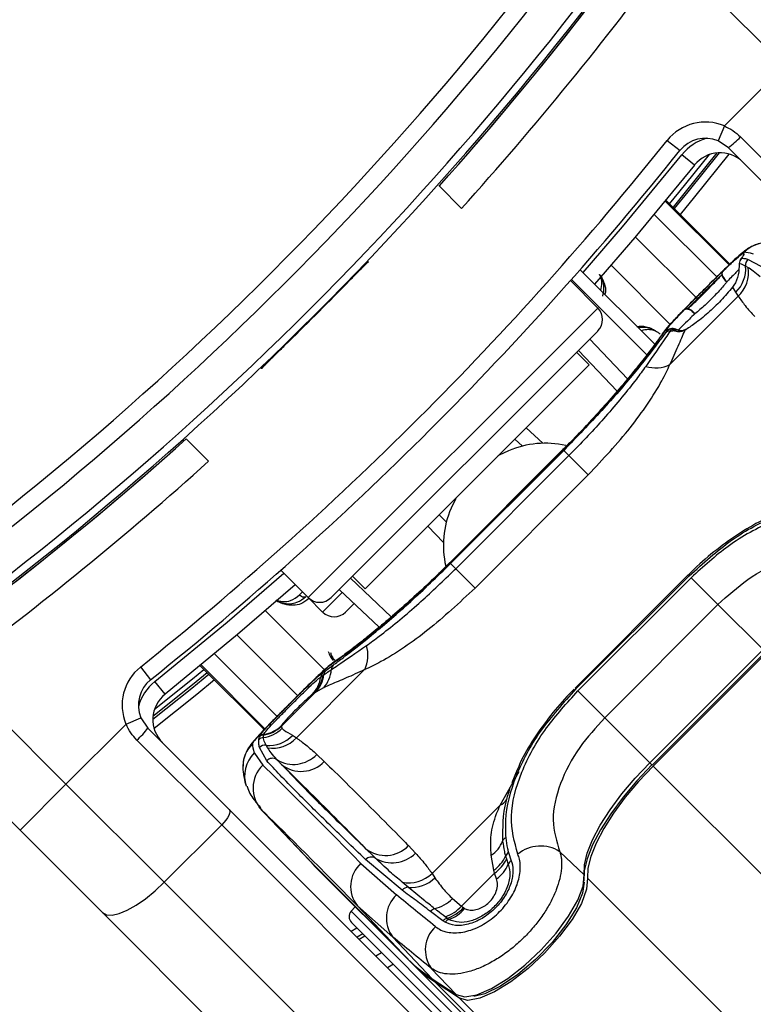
# Model space of a CAD drawing. Header units: millimetres. Extents: x 20 to 19939, y 40 to 15016.
# Tile 70 of 106: x 6835 to 6925, y 14519 to 14640. Entities that reach past the tile are written whole.
import ezdxf

# ---------------------------------------------------------------- set-up
doc = ezdxf.new("R2010")
doc.units = ezdxf.units.MM
doc.header["$LTSCALE"] = 2

msp = doc.modelspace()

# ---------------------------------------------------------------- linework, layer by layer
at = {"color": 7, "linetype": 'Continuous', "lineweight": 25}
for p, q in [((6929.24, 14634.08), (6915.23, 14648.09)), ((6921.86, 14626.69), (6929.24, 14634.08)), ((6921.86, 14626.69), (6921.08, 14624.85)), ((6914.83, 14624.92), (6916.4, 14623.67)), ((6923.83, 14625.35), (6934.26, 14614.91)), ((6922.35, 14624), (6921.08, 14624.85)), ((6932.37, 14613.98), (6922.35, 14624)), ((6918.18, 14621.88), (6916.62, 14623.13)), ((6886.75, 14619.3), (6889.51, 14616.53)), ((6922.54, 14609.69), (6914.67, 14617.56)), ((6878.06, 14609.97), (6878.13, 14609.97)), ((6924.76, 14609.27), (6924.47, 14609.44)), ((6926.37, 14609.38), (6924.75, 14610.27)), ((6904.11, 14609), (6913.37, 14599.75)), ((6906.29, 14604.28), (6902.92, 14607.65)), ((6903.05, 14607.8), (6912.4, 14598.45)), ((6922.86, 14606.85), (6923.24, 14606.22)), ((6915.16, 14597.33), (6923.56, 14605.72)), ((6923.24, 14606.22), (6923.56, 14605.72)), ((6873.48, 14568.64), (6906.29, 14601.45)), ((6914.79, 14601.47), (6914.6, 14601.21)), ((6915.34, 14601.7), (6915.17, 14601.44)), ((6915.63, 14601.5), (6915.34, 14601.7)), ((6905.3, 14600.46), (6909.95, 14595.56)), ((6905.22, 14597.28), (6903.67, 14598.84)), ((6905.22, 14597.28), (6877.65, 14569.71)), ((6864.96, 14596.8), (6864.96, 14596.87)), ((6858.4, 14585.42), (6855.63, 14588.18)), ((6897.02, 14587.27), (6896.09, 14588.15)), ((6902, 14586.85), (6888.08, 14572.93)), ((6902.03, 14586.82), (6888.11, 14572.9)), ((6888.17, 14572.83), (6902.1, 14586.76)), ((6888.8, 14572.2), (6902.73, 14586.13)), ((6902.18, 14587.05), (6901.99, 14586.86)), ((6902, 14586.85), (6902.03, 14586.82)), ((6902.1, 14586.76), (6902.73, 14586.13)), ((6905.11, 14583.75), (6902.73, 14586.13)), ((6905.11, 14583.75), (6891.18, 14569.82)), ((6886.78, 14578.84), (6887.66, 14577.91)), ((6888.07, 14572.94), (6887.5, 14572.37)), ((6888.17, 14572.83), (6888.8, 14572.2)), ((6867.28, 14572.01), (6870.65, 14568.64)), ((6891.18, 14569.82), (6888.8, 14572.2)), ((6876.09, 14571.26), (6877.65, 14569.71)), ((6917.42, 14571.43), (6903.5, 14557.51)), ((6917.53, 14571.33), (6903.6, 14557.4)), ((6903.84, 14557.16), (6917.77, 14571.09)), ((6917.53, 14571.33), (6917.42, 14571.43)), ((6921.07, 14567.78), (6917.77, 14571.09)), ((6879.37, 14564.98), (6874.47, 14569.63)), ((6870.65, 14568.64), (6872.43, 14566.86)), ((6876.3, 14567.9), (6875.26, 14566.86)), ((6921.07, 14567.78), (6907.15, 14553.86)), ((6921.07, 14567.78), (6926.61, 14562.24)), ((6912.69, 14548.32), (6926.61, 14562.24)), ((6912.98, 14548.03), (6926.9, 14561.95)), ((6913.1, 14547.9), (6927.03, 14561.83)), ((6826.84, 14559.7), (6840.85, 14545.69)), ((6850.01, 14560.1), (6851.26, 14558.53)), ((6857.38, 14560.26), (6865.24, 14552.39)), ((6877.6, 14559.77), (6869.21, 14551.37)), ((6872.46, 14559.42), (6872.85, 14559.7)), ((6853.05, 14556.75), (6851.8, 14558.31)), ((6872.2, 14558.88), (6872.45, 14559.05)), ((6872.45, 14559.05), (6872.6, 14559.16)), ((6872.55, 14557.54), (6871.59, 14557)), ((6903.6, 14557.4), (6903.5, 14557.51)), ((6907.15, 14553.86), (6903.84, 14557.16)), ((6867.36, 14552.82), (6871.43, 14556.89)), ((6871.43, 14556.89), (6871.15, 14556.71)), ((6871.59, 14557), (6871.43, 14556.89)), ((6835.2, 14540.03), (6820.74, 14554.49)), ((6848.24, 14553.07), (6850.08, 14553.85)), ((6850.08, 14553.85), (6850.93, 14552.58)), ((6907.15, 14553.86), (6912.69, 14548.32)), ((6848.24, 14553.07), (6840.85, 14545.69)), ((6850.93, 14552.58), (6860.95, 14542.56)), ((6867.38, 14552.9), (6867.36, 14552.87)), ((6867.36, 14552.87), (6867.36, 14552.82)), ((6867.36, 14552.82), (6867.43, 14552.56)), ((6860.02, 14540.67), (6849.58, 14551.1)), ((6864.57, 14551.14), (6864.61, 14551.48)), ((6864.61, 14551.48), (6864.63, 14551.54)), ((6865.15, 14551.71), (6865.16, 14551.76)), ((6865.16, 14551.76), (6865.18, 14551.81)), ((6868.71, 14551.69), (6869.21, 14551.37)), ((6865.55, 14548.56), (6864.66, 14550.18)), ((6865.66, 14550.17), (6865.49, 14550.46)), ((6864.03, 14549.51), (6865.06, 14548.02)), ((6871.71, 14549.34), (6872.63, 14548.48)), ((6896.38, 14547.45), (6895.72, 14545.86)), ((6835.2, 14540.03), (6840.85, 14545.69)), ((6840.85, 14545.69), (6852.95, 14533.6)), ((6860.95, 14542.56), (6920.92, 14482.59)), ((6864.58, 14542.86), (6870.77, 14536.31)), ((6885.89, 14534.69), (6894.28, 14543.09)), ((6864.94, 14542.49), (6871.13, 14535.94)), ((6860.02, 14540.67), (6852.95, 14533.6)), ((6919.99, 14480.69), (6860.02, 14540.67)), ((6845.35, 14529.87), (6835.2, 14540.03)), ((6882.99, 14538.12), (6883.85, 14537.2)), ((6893.49, 14535.1), (6893.16, 14536.93)), ((6894.93, 14536.83), (6895.04, 14536.47)), ((6895.04, 14536.47), (6895.27, 14535.81)), ((6895.3, 14537.25), (6895.62, 14536.25)), ((6901.61, 14537.36), (6904.61, 14534.51)), ((6871.13, 14535.94), (6882.92, 14524.15)), ((6871.13, 14535.94), (6871.14, 14535.93)), ((6871.14, 14535.93), (6882.94, 14524.14)), ((6883.32, 14523.73), (6871.53, 14535.52)), ((6877.15, 14535.93), (6881.5, 14532.04)), ((6882.21, 14532.62), (6877.72, 14536.39)), ((6885.89, 14534.69), (6886.25, 14534.14)), ((6893.59, 14534.73), (6889.52, 14530.66)), ((6893.59, 14534.73), (6893.49, 14535.1)), ((6893.84, 14534.02), (6893.59, 14534.73)), ((6852.95, 14533.6), (6912.92, 14473.62)), ((6882.97, 14532.98), (6882.23, 14533.6)), ((6888.4, 14531.6), (6889.52, 14530.66)), ((6876.45, 14530.59), (6875.95, 14530.03)), ((6881.05, 14526.85), (6876.73, 14530.7)), ((6876.73, 14530.7), (6882.92, 14524.15)), ((6889.52, 14530.66), (6889.75, 14530.48)), ((6905.33, 14469.9), (6845.35, 14529.87)), ((6887.23, 14528.85), (6885.69, 14530.02)), ((6887.74, 14529.18), (6887.5, 14529.36)), ((6875.99, 14528.66), (6890.08, 14514.56)), ((6887.49, 14528.68), (6887.23, 14528.85)), ((6876.91, 14526.61), (6877.62, 14527.02)), ((6881.05, 14526.85), (6885.9, 14521.73)), ((6878.96, 14524.56), (6879.67, 14524.97)), ((6881.13, 14523.51), (6880.42, 14523.09)), ((6882.92, 14524.15), (6882.94, 14524.14)), ((6883.32, 14523.73), (7162.14, 14244.91)), ((6885.76, 14523.04), (6888.86, 14519.77)), ((6885.9, 14521.73), (6888.86, 14519.77)), ((6885.99, 14521.65), (6888.95, 14519.69)), ((6889.26, 14519.35), (6886.29, 14521.31)), ((6886.29, 14521.31), (7930.77, 13476.83))]:
    msp.add_line(p, q, dxfattribs=at)
at = {"color": 8, "linetype": 'Continuous', "lineweight": 25}
for p, q in [((6914.58, 14617.44), (6922.44, 14609.59)), ((6922.54, 14609.69), (6914.67, 14617.55)), ((6920.93, 14608.12), (6913.23, 14615.81)), ((6918.37, 14605.57), (6910.9, 14613.03)), ((6915.19, 14602.27), (6907.92, 14609.54)), ((6870.65, 14568.64), (6906.29, 14604.28)), ((6908.66, 14594.05), (6903.9, 14599.07)), ((6897.49, 14589.55), (6899.51, 14587.63)), ((6887.3, 14575.42), (6885.38, 14577.44)), ((6888.08, 14572.93), (6888.11, 14572.9)), ((6875.86, 14571.03), (6880.88, 14566.27)), ((6869.6, 14568.97), (6869.96, 14569.33)), ((6872.43, 14566.86), (6874.85, 14569.27)), ((6865.39, 14567.01), (6872.66, 14559.74)), ((6861.9, 14564.03), (6869.37, 14556.56)), ((6859.12, 14561.7), (6866.82, 14554.01)), ((6857.38, 14560.26), (6865.24, 14552.39)), ((6865.34, 14552.49), (6857.49, 14560.35)), ((6912.69, 14548.32), (6912.98, 14548.03)), ((6913.1, 14547.9), (6962.45, 14498.55)), ((6894.28, 14543.09), (6896.62, 14547.24)), ((6864.94, 14542.49), (6864.79, 14542.71)), ((6905.03, 14534.12), (8168.87, 13270.28)), ((6890.75, 14515.23), (6875.95, 14530.03)), ((6875.93, 14527.58), (6876.65, 14527.99)), ((6877.38, 14527.26), (6876.67, 14526.85)), ((6889.26, 14519.35), (8151.15, 13257.46))]:
    msp.add_line(p, q, dxfattribs=at)
at = {"color": 8, "linetype": 'Continuous', "lineweight": 25, "flags": 128}
for points in [[(6904.48, 14608.64), (6909.33, 14614.26), (6916.62, 14623.13)], [(6915.12, 14617.11), (6916.27, 14618.51), (6920.03, 14623.18)], [(6920.93, 14623.37), (6917.03, 14618.52), (6915.54, 14616.69)], [(6922.41, 14623.23), (6918.2, 14617.97), (6916.42, 14615.81)], [(6851.8, 14558.31), (6860.67, 14565.61), (6867.65, 14571.65)], [(6873.85, 14560.72), (6873.82, 14560.69), (6873.27, 14560.24)], [(6851.75, 14554.9), (6856.43, 14558.66), (6857.82, 14559.81)], [(6858.24, 14559.39), (6856.41, 14557.9), (6851.56, 14554)], [(6859.12, 14558.51), (6856.96, 14556.73), (6851.7, 14552.52)]]:
    msp.add_lwpolyline(points, dxfattribs=at)
at = {"color": 7, "linetype": 'Continuous', "lineweight": 25, "flags": 128}
for points in [[(6915.71, 14616.52), (6917.42, 14618.6), (6921.26, 14623.39)], [(6918.18, 14621.88), (6910.85, 14612.97), (6905.89, 14607.22)], [(6923.95, 14610.37), (6923.85, 14610.25), (6923.84, 14610.23)], [(6923.67, 14609.76), (6923.66, 14609.68), (6923.66, 14609.62)], [(6921.64, 14608.77), (6921.58, 14608.67), (6921.56, 14608.53), (6921.58, 14608.37), (6921.64, 14608.2), (6921.73, 14608.02), (6921.86, 14607.84), (6922.01, 14607.67), (6922.18, 14607.52)], [(6916.96, 14604.1), (6917.07, 14604.16), (6917.2, 14604.18), (6917.36, 14604.16), (6917.54, 14604.1), (6917.72, 14604), (6917.9, 14603.87), (6918.07, 14603.72), (6918.21, 14603.55)], [(6914.19, 14601.05), (6914.24, 14601.11), (6914.69, 14601.66)], [(6895.3, 14586.7), (6894.16, 14586.15), (6894.01, 14586.07)], [(6888.86, 14580.92), (6888.78, 14580.77), (6888.23, 14579.63)], [(6869.06, 14570.23), (6861.96, 14564.08), (6853.05, 14556.75)], [(6851.54, 14553.67), (6856.33, 14557.51), (6858.41, 14559.22)], [(6912.95, 14548.05), (6911.09, 14546.09), (6909.39, 14544.07), (6907.89, 14542.04), (6906.63, 14540.07), (6905.65, 14538.21), (6904.97, 14536.5), (6904.61, 14535), (6904.58, 14533.73)], [(6904.61, 14534.51), (6904.64, 14535.73), (6904.99, 14537.19), (6905.65, 14538.83), (6906.59, 14540.63), (6907.81, 14542.52), (6909.25, 14544.47), (6910.89, 14546.42), (6912.69, 14548.32)], [(6913.1, 14547.9), (6911.31, 14546.01), (6909.67, 14544.06), (6908.22, 14542.12), (6907.01, 14540.22), (6906.07, 14538.43), (6905.41, 14536.78), (6905.06, 14535.33), (6905.03, 14534.12)], [(6860.95, 14542.56), (6861.02, 14542.44), (6861.03, 14542.27), (6860.98, 14542.06), (6860.88, 14541.81), (6860.72, 14541.53), (6860.52, 14541.24), (6860.28, 14540.95), (6860.02, 14540.67)], [(6870.77, 14536.31), (6870.8, 14536.28), (6871.13, 14535.94)], [(6870.97, 14536.1), (6871.2, 14535.86), (6871.53, 14535.52)], [(6888.86, 14519.77), (6889.91, 14519.49), (6891.39, 14519.75), (6893.19, 14520.53), (6895.2, 14521.77), (6897.29, 14523.39), (6899.32, 14525.29), (6901.17, 14527.35), (6902.7, 14529.44), (6903.84, 14531.41), (6904.49, 14533.14), (6904.61, 14534.51)], [(6905.03, 14534.12), (6904.91, 14532.74), (6904.26, 14531), (6903.12, 14529.03), (6901.58, 14526.95), (6899.73, 14524.88), (6897.7, 14522.97), (6895.6, 14521.35), (6893.59, 14520.11), (6891.79, 14519.33), (6890.31, 14519.07), (6889.26, 14519.35)], [(6845.35, 14529.87), (6845.84, 14529.6), (6846.53, 14529.56), (6847.38, 14529.75), (6848.38, 14530.16), (6849.48, 14530.78), (6850.63, 14531.58), (6851.81, 14532.53), (6852.95, 14533.6)], [(6904.59, 14533.63), (6904.42, 14532.28), (6903.66, 14530.44), (6902.37, 14528.35), (6900.65, 14526.18), (6898.62, 14524.09), (6896.46, 14522.26), (6894.33, 14520.82), (6892.39, 14519.89), (6891.02, 14519.55)], [(6885.9, 14521.73), (6885.98, 14521.65), (6885.99, 14521.65)], [(6888.86, 14519.77), (6888.95, 14519.7), (6888.95, 14519.69)]]:
    msp.add_lwpolyline(points, dxfattribs=at)
at = {"color": 7, "linetype": 'Continuous', "lineweight": 25}
for centre, radius, start, end in [((6779.29, 14695.64), 320, 330.2322, 209.7698), ((6779.29, 14695.64), 317, 329.9274, 210.0807), ((6779.29, 14695.64), 198, 335.8585, 133.5556), ((6779.29, 14695.64), 195.2, 336.1724, 45), ((6588.79, 14886.14), 392.33, 303.6328, 326.3672), ((6588.79, 14886.14), 394.42, 303.6328, 326.3672), ((6588.79, 14886.14), 398.86, 303.6328, 326.3672), ((6588.79, 14886.14), 399.78, 303.6328, 326.3672), ((6588.79, 14886.14), 400, 318.1529, 326.3672), ((6588.79, 14886.14), 400, 319.1474, 326.3672), ((6589.62, 14887.24), 404, 317.9276, 323.7036), ((6919.52, 14621.17), 6, 67.0417, 141.3565), ((6591.48, 14883.45), 414, 308.6435, 321.3565), ((6919.52, 14621.17), 4, 67.0417, 141.3565), ((6915.89, 14632.58), 10.74, 306.9661, 317.6623), ((6591.48, 14883.45), 416, 308.6435, 321.3565), ((6921.31, 14619.39), 4, 45, 141.3565), ((6924.67, 14609.66), 1, 135.4317, 174.3945), ((6920.51, 14609.11), 3.98, 313.4605, 4.758), ((6920.87, 14608.62), 3.95, 312.8814, 9.5833), ((6924.66, 14609.66), 1, 145.3237, 182.3912), ((6925.47, 14609.57), 1.01, 135.611, 187.1862), ((6922.02, 14608.45), 0.496, 140.2072, 189.6234), ((6922.99, 14608.83), 1.54, 197.2978, 238.2273), ((6588.79, 14886.14), 399.86, 314.2454, 315.7546), ((6904.87, 14602.87), 2, 315, 45), ((6917.28, 14603.72), 0.495, 80.3457, 129.7816), ((6916.91, 14602.74), 1.54, 31.7952, 72.7127), ((6915.2, 14600.56), 0.878, 91.9493, 132.3977), ((6915.4, 14600.81), 0.892, 93.4667, 132.7804), ((6914.84, 14605.45), 4.03, 274.715, 281.3437), ((6915.5, 14600.76), 1, 57.9674, 95.7475), ((6913.38, 14601.06), 4.14, 253.3132, 295.5479), ((6588.79, 14886.14), 400, 303.6328, 311.8471), ((6899.87, 14576.1), 11.54, 77.5791, 113.2874), ((6587.69, 14885.31), 404, 306.2964, 312.0724), ((6588.79, 14886.14), 400, 303.6328, 310.8526), ((6898.82, 14575.07), 11.53, 156.7056, 192.7686), ((6872.06, 14570.06), 2, 225, 315), ((6873.85, 14568.27), 2, 225, 315), ((6873.87, 14561.55), 4.14, 334.4521, 16.6868), ((6853.76, 14555.41), 6, 128.6435, 202.9583), ((6869.71, 14560.05), 3.8, 318.5894, 355.7205), ((6873.52, 14559.06), 0.93, 136.3784, 173.6821), ((6874.37, 14559.73), 0.878, 137.6023, 178.0507), ((6853.76, 14555.41), 4, 128.6435, 202.9583), ((6868.39, 14559.38), 3.84, 315.9598, 352.5197), ((6868.7, 14559.51), 3.78, 316.2829, 353.0911), ((6868.84, 14559.6), 3.78, 316.6027, 353.2445), ((6873.15, 14558.76), 0.955, 135.8921, 172.6458), ((6855.54, 14553.62), 4, 128.6435, 225), ((6842.35, 14559.04), 10.74, 312.3377, 323.0339), ((6864.59, 14555.41), 4.03, 277.8646, 314.8931), ((6864.54, 14555.67), 4, 278.7009, 314.6983), ((6864.55, 14555.71), 4, 278.7216, 314.7122), ((6864.61, 14555.73), 3.96, 278.3162, 314.438), ((6865.27, 14550.43), 1, 97.2954, 134.613), ((6865.31, 14550.77), 0.999, 98.6905, 134.7114), ((6865.32, 14550.84), 0.987, 98.2533, 134.4573), ((6865.82, 14554.42), 3.98, 265.242, 316.5395), ((6866.31, 14554.06), 3.95, 260.4167, 317.1186), ((6866.6, 14547.83), 3.98, 134.7854, 178.7091), ((6865.36, 14549.46), 1.01, 82.8138, 134.389), ((6866.26, 14547.86), 0.998, 56.7781, 135.2637), ((6868.86, 14552.02), 3.91, 238.2848, 316.7628), ((6867.84, 14545.19), 3.97, 134.5388, 222.9507), ((6869.79, 14551.16), 3.91, 232.0132, 316.5911), ((6895.35, 14538.34), 0.842, 117.4249, 156.2664), ((6880.16, 14540.82), 3.92, 232.0215, 316.4296), ((6891.25, 14539.93), 3.56, 302.4109, 339.2902), ((6899.23, 14533.63), 4.43, 57.5362, 129.0591), ((6878.44, 14535.74), 0.97, 60.9636, 137.8922), ((6881, 14539.97), 3.98, 238.2535, 315.762), ((6891.35, 14538.34), 3.88, 303.4409, 337.0494), ((6891.41, 14538.01), 3.94, 303.5896, 336.8893), ((6895.81, 14536.44), 0.961, 122.2259, 156.1259), ((6879.65, 14533.1), 3.78, 131.4596, 219.3628), ((6891.49, 14537.36), 4.08, 305.1342, 337.7107), ((6896.2, 14535.42), 1.02, 124.7158, 157.3613), ((6883, 14537.69), 4.16, 259.2924, 313.9649), ((6883.32, 14537.18), 4.22, 265.2088, 313.9577), ((6882.99, 14531.95), 1.03, 90.7715, 138.8585), ((6884.17, 14529.2), 3.9, 133.1746, 216.9711), ((6885.18, 14534.71), 4.48, 283.337, 315.9297), ((6886.15, 14533.67), 4.51, 287.3842, 318.2505), ((6886.38, 14533.49), 4.52, 287.4734, 318.2668), ((6886.52, 14533.12), 4.35, 289.4842, 320.959), ((6876.69, 14529.36), 1, 138, 225), ((6886.52, 14529.28), 1.11, 105.9096, 138.3786), ((6888.08, 14528.1), 1.13, 107.6559, 138.4439), ((6888.93, 14525.27), 3.87, 132.3837, 215.1453), ((6888.34, 14528), 1.09, 109.7378, 141.2283), ((6896.33, 14537.57), 18.97, 225.042, 236.6339), ((6896.73, 14537.15), 18.97, 225.042, 236.6339)]:
    msp.add_arc(centre, radius, start, end, dxfattribs=at)
at = {"color": 8, "linetype": 'Continuous', "lineweight": 25}
for centre, radius, start, end in [((6779.29, 14695.64), 195.2, 336.1724, 133.2502), ((6779.29, 14695.64), 194.87, 336.2097, 133.3112), ((6779.29, 14695.64), 193.87, 336.3244, 132.5316), ((6921.31, 14619.39), 6, 105.5484, 141.3565), ((6927.1, 14608.33), 3.98, 92.0271, 135.2123), ((6915.5, 14600.77), 0.99, 95.2781, 135.3655), ((6915.58, 14600.88), 0.861, 58.5936, 105.85), ((6915.95, 14600.78), 0.79, 71.2505, 114.38), ((6855.54, 14553.62), 6, 128.6435, 164.4516), ((6866.79, 14546.69), 3.96, 134.4075, 198.8124), ((6893.2, 14545.15), 2.33, 297.7642, 323.7761)]:
    msp.add_arc(centre, radius, start, end, dxfattribs=at)
at = {"color": 7, "linetype": 'Continuous', "lineweight": 25}
for centre, major_axis, ratio, start_param, end_param in [((7043.56, 14501.96), (119.84, -108.98), 0.055229, 3.015897, 3.082768), ((6972.97, 14431.37), (-108.98, 119.84), 0.055229, 0.058825, 0.125695), ((6974.45, 14432.85), (-111.66, 117.16), 0.008717, 5.779513, 6.090173), ((6971.56, 14430.1), (-108.84, 114.33), 0.008938, 5.779523, 6.090184), ((6972.97, 14431.37), (-114.32, 114.5), 0.072841, 5.64234, 5.70921), ((6970.15, 14428.55), (-111.49, 111.67), 0.074687, 5.642343, 5.709213)]:
    msp.add_ellipse(centre, major_axis=major_axis, ratio=ratio, start_param=start_param, end_param=end_param, dxfattribs=at)
for points, knots in [([(6921.86, 14626.69), (6922.21, 14626.52), (6922.93, 14626.16), (6923.53, 14625.62), (6923.83, 14625.35)], [0, 0, 0, 0, 0.491209, 1, 1, 1, 1]), ([(6927.03, 14612.28), (6926.83, 14612.28), (6926.34, 14612.28), (6925.64, 14612.06), (6925.03, 14611.77), (6924.53, 14611.44), (6923.97, 14611.01), (6923.21, 14610.33), (6922.09, 14609.26), (6920.88, 14608.07), (6920.04, 14607.24), (6919.68, 14606.88)], [0, 0, 0, 0, 0.050997, 0.125073, 0.189728, 0.25287, 0.348429, 0.528359, 0.704724, 0.870802, 1, 1, 1, 1]), ([(6919.65, 14606.85), (6920.13, 14607.33), (6921.13, 14608.33), (6922.47, 14609.63), (6923.55, 14610.63), (6924.11, 14611.08), (6924.24, 14611.12), (6924.28, 14611.14)], [0, 0, 0, 0, 0.20213, 0.419969, 0.648499, 0.890593, 1, 1, 1, 1]), ([(6921.64, 14608.77), (6921.71, 14608.84), (6922.27, 14609.38), (6923.19, 14610.25), (6923.93, 14610.87), (6924.29, 14611.06), (6924.29, 14610.89), (6924.04, 14610.5), (6923.95, 14610.37)], [0, 0, 0, 0, 0.033536, 0.263615, 0.49388, 0.646507, 0.874374, 1, 1, 1, 1]), ([(6924.02, 14610.52), (6924.02, 14610.53), (6924.03, 14610.54), (6923.98, 14610.45), (6923.86, 14610.28), (6923.81, 14610.2)], [0, 0, 0, 0, 0.074692, 0.568804, 1, 1, 1, 1]), ([(6924.75, 14610.27), (6924.58, 14610.3), (6924.29, 14610.36), (6924.05, 14610.36), (6923.95, 14610.37)], [0, 0, 0, 0, 0.6183671, 1, 1, 1, 1]), ([(6875.24, 14607.14), (6875.55, 14607.46), (6876.18, 14608.11), (6877.02, 14608.96), (6877.66, 14609.6), (6878, 14609.93), (6878.04, 14609.96), (6878.06, 14609.97)], [0, 0, 0, 0, 0.217103, 0.434207, 0.651285, 0.868325, 1, 1, 1, 1]), ([(6923.67, 14609.76), (6923.67, 14609.31), (6923.67, 14608.5), (6923.26, 14607.41), (6922.92, 14606.93), (6922.86, 14606.85)], [0, 0, 0, 0, 0.512573, 0.919491, 1, 1, 1, 1]), ([(6924.47, 14609.44), (6924.24, 14609.55), (6923.95, 14609.69), (6923.71, 14609.75), (6923.67, 14609.76)], [0, 0, 0, 0, 0.823891, 1, 1, 1, 1]), ([(6926.24, 14608.12), (6925.96, 14608.37), (6925.46, 14608.82), (6924.97, 14609.14), (6924.76, 14609.27)], [0, 0, 0, 0, 0.562494, 1, 1, 1, 1]), ([(6906.89, 14605.73), (6906.98, 14606.11), (6907.13, 14606.73), (6906.92, 14607.64), (6906.68, 14608.18), (6906.51, 14608.39), (6906.48, 14608.42)], [0, 0, 0, 0, 0.456921, 0.767867, 0.959152, 1, 1, 1, 1]), ([(6921.64, 14608.77), (6921.35, 14608.5), (6920.68, 14607.85), (6919.46, 14606.64), (6918.16, 14605.33), (6917.36, 14604.51), (6916.99, 14604.13), (6916.96, 14604.1)], [0, 0, 0, 0, 0.199795, 0.468728, 0.722945, 0.976363, 1, 1, 1, 1]), ([(6917.36, 14604.21), (6917.79, 14604.6), (6918.64, 14605.37), (6920.01, 14606.74), (6920.97, 14607.75), (6921.42, 14608.25), (6921.53, 14608.37)], [0, 0, 0, 0, 0.309754, 0.61629, 0.910258, 1, 1, 1, 1]), ([(6921.53, 14608.37), (6921.21, 14608.06), (6920.54, 14607.42), (6919.38, 14606.26), (6918.25, 14605.13), (6917.65, 14604.51), (6917.36, 14604.21)], [0, 0, 0, 0, 0.248204, 0.515153, 0.766575, 1, 1, 1, 1]), ([(6919.68, 14606.88), (6919.55, 14606.75), (6918.96, 14606.16), (6917.85, 14605.05), (6916.52, 14603.7), (6915.39, 14602.51), (6914.72, 14601.78), (6914.33, 14601.23), (6914.2, 14601.05)], [0, 0, 0, 0, 0.052378, 0.252034, 0.454534, 0.663808, 0.890149, 1, 1, 1, 1]), ([(6922.86, 14606.85), (6922.4, 14606.3), (6921.48, 14605.21), (6919.82, 14603.62), (6918.24, 14602.34), (6917.39, 14601.79), (6917, 14601.53)], [0, 0, 0, 0, 0.258525, 0.516611, 0.775905, 1, 1, 1, 1]), ([(6922.18, 14607.52), (6922.09, 14607.4), (6921.68, 14606.9), (6920.79, 14605.91), (6919.48, 14604.6), (6918.64, 14603.9), (6918.21, 14603.55)], [0, 0, 0, 0, 0.089932, 0.383867, 0.69008, 1, 1, 1, 1]), ([(6923.56, 14605.72), (6923.84, 14605.34), (6924.47, 14604.46), (6925.19, 14603.66), (6925.59, 14603.22)], [0, 0, 0, 0, 0.441401, 1, 1, 1, 1]), ([(6914.79, 14601.47), (6914.78, 14601.47), (6914.69, 14601.47), (6914.79, 14601.69), (6915.31, 14602.34), (6916.02, 14603.12), (6916.71, 14603.83), (6916.96, 14604.1)], [0, 0, 0, 0, 0.059371, 0.368067, 0.547994, 0.831013, 1, 1, 1, 1]), ([(6913.4, 14601.46), (6913.34, 14601.49), (6913.05, 14601.66), (6912.32, 14601.9), (6911.67, 14601.94), (6911.3, 14601.83), (6911.28, 14601.83)], [0, 0, 0, 0, 0.081369, 0.39528, 0.980228, 1, 1, 1, 1]), ([(6902.03, 14586.82), (6903.58, 14588.42), (6906.69, 14591.62), (6910.52, 14596.12), (6913.4, 14599.81), (6914.26, 14601.03), (6914.69, 14601.66)], [0, 0, 0, 0, 0.246039, 0.493344, 0.74369, 1, 1, 1, 1]), ([(6914.6, 14601.21), (6914.31, 14600.82), (6913.36, 14599.53), (6910.92, 14596.42), (6906.91, 14591.72), (6903.7, 14588.41), (6902.1, 14586.76)], [0, 0, 0, 0, 0.129083, 0.424338, 0.712561, 1, 1, 1, 1]), ([(6914.19, 14601.05), (6914.17, 14601.01), (6914.05, 14600.84), (6913.57, 14600.16), (6912.65, 14598.94), (6911.32, 14597.23), (6909.67, 14595.2), (6907.73, 14592.94), (6905.56, 14590.54), (6903.68, 14588.54), (6902.53, 14587.39), (6902.18, 14587.05)], [0, 0, 0, 0, 0.0300643, 0.1445239, 0.2760086, 0.4114714, 0.5462294, 0.6796214, 0.8124333, 0.944232, 1, 1, 1, 1]), ([(6915.17, 14601.44), (6914.99, 14601.17), (6914.25, 14600.07), (6913.08, 14598.38), (6912.19, 14597.1)], [0, 0, 0, 0, 0.238761, 1, 1, 1, 1]), ([(6915.16, 14597.33), (6915.52, 14598.11), (6916.24, 14599.7), (6916.75, 14600.95), (6917, 14601.51), (6917, 14601.53)], [0, 0, 0, 0, 0.484656, 0.983086, 1, 1, 1, 1]), ([(6915.41, 14601.76), (6915.42, 14601.76), (6915.47, 14601.77), (6915.63, 14601.77), (6915.75, 14601.71), (6915.78, 14601.7)], [0, 0, 0, 0, 0.121689, 0.792719, 1, 1, 1, 1]), ([(6917, 14601.53), (6916.75, 14601.44), (6916.23, 14601.26), (6915.83, 14601.42), (6915.63, 14601.5)], [0, 0, 0, 0, 0.50292, 1, 1, 1, 1]), ([(6916.25, 14601.52), (6916.19, 14601.54), (6916.09, 14601.57), (6916.07, 14601.59), (6916.06, 14601.59)], [0, 0, 0, 0, 0.582055, 1, 1, 1, 1]), ([(6917.16, 14601.69), (6917.13, 14601.67), (6916.87, 14601.48), (6916.47, 14601.46), (6916.28, 14601.53), (6916.22, 14601.55)], [0, 0, 0, 0, 0.106231, 0.734444, 1, 1, 1, 1]), ([(6864.96, 14596.87), (6864.99, 14596.91), (6865.06, 14596.99), (6865.55, 14597.5), (6866.29, 14598.22), (6867.08, 14599), (6867.6, 14599.5), (6867.79, 14599.69)], [0, 0, 0, 0, 0.217051, 0.434103, 0.651134, 0.868186, 1, 1, 1, 1]), ([(6912.19, 14597.1), (6911.81, 14596.58), (6910.44, 14594.7), (6907.52, 14591.16), (6904.51, 14587.92), (6902.94, 14586.34), (6902.73, 14586.13)], [0, 0, 0, 0, 0.159037, 0.579884, 0.943274, 1, 1, 1, 1]), ([(6905.11, 14583.75), (6906.92, 14585.67), (6909.61, 14588.55), (6912.47, 14592.49), (6914.12, 14595.12), (6914.85, 14596.67), (6915.16, 14597.33)], [0, 0, 0, 0, 0.419372, 0.626845, 0.841167, 1, 1, 1, 1]), ([(6917.53, 14571.33), (6919.24, 14572.87), (6922.66, 14575.97), (6928.35, 14578.98), (6932.79, 14580.11), (6935.13, 14580), (6935.85, 14579.97)], [0, 0, 0, 0, 0.287424, 0.575721, 0.870977, 1, 1, 1, 1]), ([(6937.86, 14578.49), (6936.37, 14578.89), (6933.38, 14579.7), (6927.88, 14578.29), (6922.44, 14575.34), (6919.26, 14572.45), (6917.77, 14571.09)], [0, 0, 0, 0, 0.263204, 0.524727, 0.777185, 1, 1, 1, 1]), ([(6927.73, 14578.65), (6927.32, 14578.48), (6925.9, 14577.9), (6923.47, 14576.43), (6920.55, 14574.32), (6918.55, 14572.56), (6917.54, 14571.55), (6917.4, 14571.41)], [0, 0, 0, 0, 0.116475, 0.399092, 0.67854, 0.95547, 1, 1, 1, 1]), ([(6921.07, 14567.78), (6922.27, 14568.87), (6924.83, 14571.18), (6929.26, 14573.48), (6933.79, 14574.49), (6936.31, 14573.71), (6937.57, 14573.32)], [0, 0, 0, 0, 0.2234882, 0.4760862, 0.7370755, 1, 1, 1, 1]), ([(6888.11, 14572.9), (6886.51, 14571.35), (6883.31, 14568.24), (6878.81, 14564.41), (6875.12, 14561.53), (6873.9, 14560.67), (6873.27, 14560.24)], [0, 0, 0, 0, 0.246039, 0.493344, 0.74369, 1, 1, 1, 1]), ([(6873.72, 14560.33), (6874.11, 14560.62), (6875.4, 14561.57), (6878.51, 14564.01), (6883.21, 14568.02), (6886.52, 14571.23), (6888.17, 14572.83)], [0, 0, 0, 0, 0.129083, 0.424338, 0.712561, 1, 1, 1, 1]), ([(6887.5, 14572.37), (6887.24, 14572.11), (6886.17, 14571.04), (6884.26, 14569.25), (6881.87, 14567.1), (6879.63, 14565.18), (6877.63, 14563.55), (6875.94, 14562.23), (6874.6, 14561.24), (6874.1, 14560.89), (6873.85, 14560.72)], [0, 0, 0, 0, 0.043335, 0.177969, 0.313199, 0.448509, 0.585187, 0.722529, 0.861193, 1, 1, 1, 1]), ([(6877.83, 14562.74), (6878.35, 14563.12), (6880.23, 14564.49), (6883.77, 14567.41), (6887.01, 14570.42), (6888.59, 14571.99), (6888.8, 14572.2)], [0, 0, 0, 0, 0.159037, 0.579884, 0.943274, 1, 1, 1, 1]), ([(6891.18, 14569.82), (6889.26, 14568.02), (6886.38, 14565.32), (6882.44, 14562.46), (6879.81, 14560.81), (6878.26, 14560.08), (6877.6, 14559.77)], [0, 0, 0, 0, 0.419372, 0.626845, 0.841167, 1, 1, 1, 1]), ([(6866.69, 14568.32), (6866.72, 14568.3), (6866.96, 14568.13), (6867.57, 14567.93), (6868.42, 14567.84), (6869.46, 14568.05), (6870.03, 14568.5), (6870.38, 14568.77)], [0, 0, 0, 0, 0.019593, 0.174111, 0.402339, 0.637038, 1, 1, 1, 1]), ([(6869.6, 14568.97), (6869.67, 14568.91), (6869.81, 14568.79), (6870.06, 14568.71), (6870.26, 14568.71), (6870.35, 14568.76), (6870.38, 14568.77)], [0, 0, 0, 0, 0.279636, 0.559272, 0.838908, 1, 1, 1, 1]), ([(6873.12, 14562), (6873.19, 14561.77), (6873.33, 14561.38), (6873.62, 14561.05), (6873.74, 14560.91)], [0, 0, 0, 0, 0.582959, 1, 1, 1, 1]), ([(6873.49, 14559.76), (6873.76, 14559.94), (6874.86, 14560.68), (6876.55, 14561.85), (6877.83, 14562.74)], [0, 0, 0, 0, 0.238761, 1, 1, 1, 1]), ([(6873.86, 14560.72), (6873.85, 14560.72), (6873.61, 14560.57), (6873.22, 14560.23), (6872.45, 14559.58), (6871.33, 14558.5), (6870, 14557.2), (6869.04, 14556.24), (6868.6, 14555.8)], [0, 0, 0, 0, 0.0061507, 0.1267833, 0.3431613, 0.5679571, 0.8038081, 1, 1, 1, 1]), ([(6877.6, 14559.77), (6876.82, 14559.41), (6875.24, 14558.69), (6873.62, 14558.04), (6872.84, 14557.67), (6872.55, 14557.54)], [0, 0, 0, 0, 0.379006, 0.768783, 1, 1, 1, 1]), ([(6872.6, 14559.16), (6872.79, 14559.29), (6873.06, 14559.47), (6873.39, 14559.7), (6873.49, 14559.76)], [0, 0, 0, 0, 0.696657, 1, 1, 1, 1]), ([(6872.85, 14559.7), (6873.04, 14559.83), (6873.3, 14560.02), (6873.63, 14560.26), (6873.72, 14560.33)], [0, 0, 0, 0, 0.71409, 1, 1, 1, 1]), ([(6864.63, 14551.54), (6864.72, 14551.68), (6864.92, 14551.96), (6865.77, 14552.89), (6866.94, 14554.11), (6868.29, 14555.47), (6869.6, 14556.77), (6870.78, 14557.93), (6871.76, 14558.85), (6872.26, 14559.27), (6872.43, 14559.4), (6872.46, 14559.42)], [0, 0, 0, 0, 0.128772, 0.257506, 0.386957, 0.507462, 0.621373, 0.734927, 0.852016, 0.977201, 1, 1, 1, 1]), ([(6865.18, 14551.81), (6865.27, 14551.96), (6865.47, 14552.24), (6866.33, 14553.17), (6867.46, 14554.33), (6868.67, 14555.55), (6869.82, 14556.7), (6870.84, 14557.69), (6871.71, 14558.49), (6872.03, 14558.75), (6872.2, 14558.88)], [0, 0, 0, 0, 0.14005, 0.280395, 0.409802, 0.528506, 0.640305, 0.752924, 0.870839, 1, 1, 1, 1]), ([(6903.6, 14557.4), (6902.06, 14555.69), (6898.96, 14552.27), (6895.95, 14546.58), (6894.82, 14542.14), (6894.93, 14539.8), (6894.96, 14539.08)], [0, 0, 0, 0, 0.287424, 0.575721, 0.870977, 1, 1, 1, 1]), ([(6896.44, 14537.07), (6896.04, 14538.56), (6895.23, 14541.55), (6896.64, 14547.05), (6899.59, 14552.49), (6902.49, 14555.67), (6903.84, 14557.16)], [0, 0, 0, 0, 0.2632036, 0.5247273, 0.7771853, 1, 1, 1, 1]), ([(6903.36, 14557.36), (6903.17, 14557.17), (6902.15, 14556.15), (6900.41, 14554.12), (6898.38, 14551.27), (6897.01, 14549), (6896.5, 14547.73), (6896.38, 14547.45)], [0, 0, 0, 0, 0.0645305, 0.3395864, 0.6285694, 0.9185103, 1, 1, 1, 1]), ([(6871.15, 14556.71), (6871.11, 14556.68), (6870.99, 14556.6), (6870.69, 14556.33), (6870.22, 14555.91), (6869.7, 14555.4), (6869.11, 14554.82), (6868.5, 14554.2), (6867.95, 14553.61), (6867.52, 14553.14), (6867.43, 14552.98), (6867.38, 14552.9)], [0, 0, 0, 0, 0.061845, 0.1849, 0.290127, 0.388407, 0.48934, 0.604425, 0.718225, 0.859767, 1, 1, 1, 1]), ([(6868.6, 14555.8), (6868.54, 14555.74), (6868.01, 14555.21), (6866.97, 14554.17), (6865.66, 14552.83), (6864.54, 14551.66), (6863.82, 14550.84), (6863.27, 14550.13), (6862.83, 14549.19), (6862.6, 14548.45), (6862.65, 14548), (6862.65, 14547.9)], [0, 0, 0, 0, 0.019489, 0.18052, 0.341758, 0.509074, 0.6918, 0.81673, 0.891072, 0.976876, 1, 1, 1, 1]), ([(6868.11, 14555.31), (6867.62, 14554.82), (6866.61, 14553.8), (6865.3, 14552.46), (6864.3, 14551.38), (6863.85, 14550.82), (6863.81, 14550.69), (6863.79, 14550.65)], [0, 0, 0, 0, 0.205185, 0.42219, 0.649845, 0.891012, 1, 1, 1, 1]), ([(6907.15, 14553.86), (6906.06, 14552.66), (6903.75, 14550.1), (6901.45, 14545.67), (6900.44, 14541.14), (6901.22, 14538.63), (6901.61, 14537.36)], [0, 0, 0, 0, 0.223488, 0.476086, 0.737075, 1, 1, 1, 1]), ([(6849.58, 14551.1), (6849.32, 14551.39), (6848.78, 14551.98), (6848.42, 14552.7), (6848.24, 14553.07)], [0, 0, 0, 0, 0.491259, 1, 1, 1, 1]), ([(6867.43, 14552.56), (6867.51, 14552.48), (6867.75, 14552.25), (6868.32, 14551.91), (6868.71, 14551.69)], [0, 0, 0, 0, 0.331963, 1, 1, 1, 1]), ([(6864.66, 14550.18), (6864.63, 14550.35), (6864.56, 14550.71), (6864.56, 14551), (6864.57, 14551.14)], [0, 0, 0, 0, 0.4998621, 1, 1, 1, 1]), ([(6865.14, 14551.42), (6865.14, 14551.5), (6865.13, 14551.59), (6865.14, 14551.69), (6865.15, 14551.71)], [0, 0, 0, 0, 0.722931, 1, 1, 1, 1]), ([(6865.49, 14550.46), (6865.38, 14550.69), (6865.2, 14551.05), (6865.16, 14551.33), (6865.14, 14551.42)], [0, 0, 0, 0, 0.665988, 1, 1, 1, 1]), ([(6869.21, 14551.37), (6869.59, 14551.09), (6870.47, 14550.46), (6871.27, 14549.74), (6871.71, 14549.34)], [0, 0, 0, 0, 0.441401, 1, 1, 1, 1]), ([(6866.81, 14548.69), (6866.56, 14548.97), (6866.11, 14549.47), (6865.79, 14549.96), (6865.66, 14550.17)], [0, 0, 0, 0, 0.562494, 1, 1, 1, 1]), ([(6877.72, 14536.39), (6876.11, 14537.95), (6872.89, 14541.06), (6869.54, 14544.39), (6867.08, 14546.9), (6866.06, 14548.01), (6865.55, 14548.56)], [0, 0, 0, 0, 0.287942, 0.575885, 0.787474, 1, 1, 1, 1]), ([(6867.39, 14548.09), (6867.28, 14548.2), (6867.08, 14548.41), (6866.89, 14548.6), (6866.81, 14548.69)], [0, 0, 0, 0, 0.550084, 1, 1, 1, 1]), ([(6862.62, 14547.94), (6862.62, 14547.69), (6862.64, 14546.94), (6862.81, 14546.18), (6862.98, 14545.63), (6863.03, 14545.47)], [0, 0, 0, 0, 0.2526218, 0.769726, 1, 1, 1, 1]), ([(6867.39, 14548.09), (6868.38, 14547.04), (6870.19, 14545.14), (6873.89, 14541.46), (6876.59, 14538.85), (6877.75, 14537.73)], [0, 0, 0, 0, 0.411197, 0.74781, 1, 1, 1, 1]), ([(6877.75, 14537.73), (6877.5, 14537.98), (6876.1, 14539.41), (6873.53, 14542), (6870.33, 14545.2), (6868.27, 14547.22), (6867.39, 14548.09)], [0, 0, 0, 0, 0.072703, 0.409757, 0.746813, 1, 1, 1, 1]), ([(6872.63, 14548.48), (6873.51, 14547.61), (6875.57, 14545.59), (6878.78, 14542.39), (6881.34, 14539.8), (6882.75, 14538.37), (6882.99, 14538.12)], [0, 0, 0, 0, 0.253188, 0.590242, 0.927296, 1, 1, 1, 1]), ([(6863.15, 14545.43), (6863.16, 14545.41), (6863.28, 14544.77), (6863.88, 14543.83), (6864.54, 14543.09), (6864.83, 14542.75)], [0, 0, 0, 0, 0.010791, 0.558542, 1, 1, 1, 1]), ([(6895.46, 14545.11), (6895.29, 14544.61), (6894.54, 14542.35), (6894.56, 14540.28), (6894.58, 14538.68)], [0, 0, 0, 0, 0.222458, 1, 1, 1, 1]), ([(6893.16, 14536.93), (6893.12, 14537.76), (6893.04, 14539.43), (6893.57, 14541.49), (6894.13, 14542.74), (6894.28, 14543.09)], [0, 0, 0, 0, 0.413547, 0.837804, 1, 1, 1, 1]), ([(6894.96, 14539.08), (6895.02, 14538.64), (6895.1, 14538.01), (6895.25, 14537.42), (6895.3, 14537.25)], [0, 0, 0, 0, 0.714143, 1, 1, 1, 1]), ([(6878.91, 14536.59), (6878.7, 14536.8), (6878.3, 14537.19), (6877.92, 14537.56), (6877.75, 14537.73)], [0, 0, 0, 0, 0.550084, 1, 1, 1, 1]), ([(6894.58, 14538.68), (6894.64, 14538.24), (6894.72, 14537.61), (6894.88, 14537.01), (6894.93, 14536.83)], [0, 0, 0, 0, 0.696668, 1, 1, 1, 1]), ([(6882.23, 14533.6), (6881.71, 14534.03), (6880.54, 14535.03), (6879.5, 14536.03), (6878.91, 14536.59)], [0, 0, 0, 0, 0.437506, 1, 1, 1, 1]), ([(6883.85, 14537.2), (6884.25, 14536.75), (6884.97, 14535.95), (6885.61, 14535.08), (6885.89, 14534.69)], [0, 0, 0, 0, 0.558599, 1, 1, 1, 1]), ([(6901.61, 14537.36), (6901.65, 14537.23), (6901.73, 14536.95), (6901.84, 14536.29), (6901.85, 14535.34), (6901.64, 14534.05), (6901.21, 14532.68), (6900.59, 14531.31), (6899.78, 14529.91), (6898.8, 14528.55), (6897.66, 14527.24), (6896.38, 14526), (6894.98, 14524.87), (6893.49, 14523.9), (6891.97, 14523.12), (6890.47, 14522.58), (6889.04, 14522.29), (6887.75, 14522.27), (6886.62, 14522.5), (6886.05, 14522.86), (6885.76, 14523.04)], [0, 0, 0, 0, 0.024785, 0.049686, 0.107765, 0.167412, 0.223188, 0.280405, 0.335281, 0.391587, 0.447567, 0.505107, 0.563745, 0.624165, 0.68539, 0.748571, 0.810597, 0.874566, 0.936347, 1, 1, 1, 1]), ([(6886.32, 14528.13), (6886.53, 14527.98), (6886.95, 14527.68), (6887.76, 14527.44), (6888.67, 14527.35), (6889.65, 14527.44), (6890.68, 14527.7), (6891.7, 14528.13), (6892.69, 14528.7), (6893.6, 14529.39), (6894.42, 14530.18), (6895.13, 14531.02), (6895.72, 14531.92), (6896.19, 14532.84), (6896.52, 14533.78), (6896.72, 14534.71), (6896.77, 14535.61), (6896.69, 14536.29), (6896.56, 14536.76), (6896.48, 14536.97), (6896.44, 14537.07)], [0, 0, 0, 0, 0.063269, 0.128272, 0.191167, 0.255909, 0.316887, 0.379836, 0.437286, 0.496647, 0.551217, 0.607511, 0.661445, 0.716934, 0.772639, 0.829832, 0.888774, 0.949243, 0.974567, 1, 1, 1, 1]), ([(6895.62, 14536.25), (6895.65, 14536.19), (6895.82, 14535.72), (6895.91, 14534.71), (6895.56, 14533.17), (6894.76, 14531.63), (6893.56, 14530.22), (6892.02, 14529.05), (6890.33, 14528.36), (6888.7, 14528.19), (6887.89, 14528.52), (6887.49, 14528.68)], [0, 0, 0, 0, 0.021466, 0.146972, 0.265052, 0.37829, 0.491889, 0.612335, 0.742127, 0.871039, 1, 1, 1, 1]), ([(6895.27, 14535.81), (6895.37, 14535.39), (6895.57, 14534.54), (6895.19, 14532.95), (6894.35, 14531.44), (6893.19, 14530.19), (6891.87, 14529.28), (6890.5, 14528.74), (6889.1, 14528.58), (6888.36, 14528.87), (6887.97, 14529.02)], [0, 0, 0, 0, 0.136771, 0.273805, 0.40009, 0.516407, 0.628045, 0.740836, 0.860989, 1, 1, 1, 1]), ([(6886.25, 14534.14), (6886.59, 14533.66), (6887.16, 14532.85), (6888.04, 14531.95), (6888.4, 14531.6)], [0, 0, 0, 0, 0.5988925, 1, 1, 1, 1]), ([(6889.9, 14530.38), (6890.01, 14530.33), (6890.32, 14530.19), (6890.91, 14530.14), (6891.62, 14530.3), (6892.3, 14530.63), (6892.94, 14531.13), (6893.47, 14531.78), (6893.85, 14532.55), (6894.01, 14533.35), (6893.89, 14533.8), (6893.84, 14534.02)], [0, 0, 0, 0, 0.077485, 0.206091, 0.317362, 0.415605, 0.514532, 0.624244, 0.732937, 0.867116, 1, 1, 1, 1]), ([(6886.21, 14530.35), (6885.75, 14530.72), (6884.62, 14531.62), (6883.59, 14532.47), (6882.97, 14532.98)], [0, 0, 0, 0, 0.4033814, 1, 1, 1, 1]), ([(6885.69, 14530.02), (6885.09, 14530.47), (6883.91, 14531.36), (6882.78, 14532.2), (6882.21, 14532.62)], [0, 0, 0, 0, 0.499862, 1, 1, 1, 1]), ([(6889.75, 14530.48), (6889.78, 14530.47), (6889.82, 14530.43), (6889.87, 14530.4), (6889.9, 14530.38)], [0, 0, 0, 0, 0.503349, 1, 1, 1, 1]), ([(6887.5, 14529.36), (6887.19, 14529.6), (6886.75, 14529.93), (6886.33, 14530.26), (6886.21, 14530.35)], [0, 0, 0, 0, 0.7229315, 1, 1, 1, 1]), ([(6887.97, 14529.02), (6887.93, 14529.05), (6887.85, 14529.1), (6887.77, 14529.15), (6887.74, 14529.18)], [0, 0, 0, 0, 0.502419, 1, 1, 1, 1])]:
    msp.add_open_spline(points, degree=3, knots=knots, dxfattribs=at)
at = {"color": 8, "linetype": 'Continuous', "lineweight": 25}
for points, knots in [([(6906.47, 14608.41), (6906.53, 14608.33), (6906.77, 14608.05), (6907.07, 14607.39), (6907.29, 14606.61), (6907.2, 14606.14), (6907.16, 14605.95)], [0, 0, 0, 0, 0.097436, 0.355754, 0.751941, 1, 1, 1, 1]), ([(6906.64, 14606.47), (6906.71, 14606.77), (6906.83, 14607.27), (6906.72, 14607.96), (6906.54, 14608.31), (6906.48, 14608.42)], [0, 0, 0, 0, 0.507087, 0.841264, 1, 1, 1, 1]), ([(6923.61, 14608.99), (6923.54, 14608.92), (6923.27, 14608.65), (6922.7, 14608.06), (6922.24, 14607.58), (6922.18, 14607.52)], [0, 0, 0, 0, 0.232505, 0.902562, 1, 1, 1, 1]), ([(6914.69, 14601.66), (6914.87, 14601.87), (6915.2, 14602.31), (6916.4, 14603.57), (6917.9, 14605.1), (6919.07, 14606.27), (6919.62, 14606.82), (6919.65, 14606.85)], [0, 0, 0, 0, 0.256719, 0.511781, 0.75624, 0.986432, 1, 1, 1, 1]), ([(6918.21, 14603.55), (6917.98, 14603.33), (6917.38, 14602.74), (6916.74, 14602.13), (6916.23, 14601.62), (6916.18, 14601.55), (6916.15, 14601.51)], [0, 0, 0, 0, 0.182139, 0.488066, 0.682943, 1, 1, 1, 1]), ([(6911.09, 14602.02), (6911.45, 14602.05), (6912.06, 14602.08), (6912.83, 14601.8), (6913.17, 14601.6), (6913.24, 14601.55)], [0, 0, 0, 0, 0.5369086, 0.901806, 1, 1, 1, 1]), ([(6913.95, 14601.05), (6913.95, 14601.05), (6913.86, 14601.16), (6913.58, 14601.34), (6913.11, 14601.55), (6912.4, 14601.67), (6911.92, 14601.56), (6911.62, 14601.49)], [0, 0, 0, 0, 0.004499, 0.142254, 0.322119, 0.575045, 1, 1, 1, 1]), ([(6870.69, 14568.48), (6870.4, 14568.25), (6869.85, 14567.83), (6868.82, 14567.65), (6867.86, 14567.75), (6867.12, 14568.02), (6866.79, 14568.27), (6866.71, 14568.33)], [0, 0, 0, 0, 0.2896535, 0.5293861, 0.7708714, 0.9440753, 1, 1, 1, 1]), ([(6866.73, 14568.35), (6866.79, 14568.32), (6867.07, 14568.19), (6867.69, 14568.12), (6868.66, 14568.24), (6869.25, 14568.7), (6869.6, 14568.97)], [0, 0, 0, 0, 0.056154, 0.237467, 0.545947, 1, 1, 1, 1]), ([(6873.41, 14561.88), (6873.42, 14561.81), (6873.45, 14561.61), (6873.63, 14561.26), (6873.84, 14561.03), (6873.93, 14560.93)], [0, 0, 0, 0, 0.204755, 0.650577, 1, 1, 1, 1]), ([(6873.27, 14560.24), (6873.06, 14560.07), (6872.62, 14559.73), (6871.36, 14558.53), (6869.83, 14557.03), (6868.67, 14555.87), (6868.13, 14555.33), (6868.11, 14555.31)], [0, 0, 0, 0, 0.2577432, 0.5138228, 0.759257, 0.9903678, 1, 1, 1, 1])]:
    msp.add_open_spline(points, degree=3, knots=knots, dxfattribs=at)

doc.saveas('drawing.dxf')
